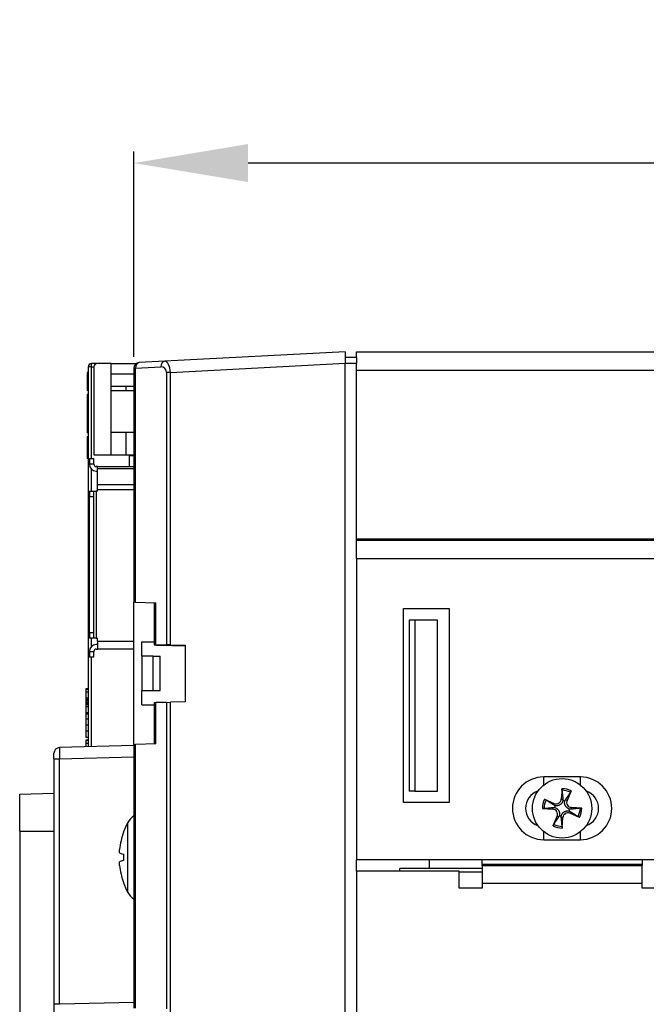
# Model space of a CAD drawing. Extents: x 2664 to 3343, y -1898 to 249.
# Tile 3 of 91: x 2907 to 2962, y -1812 to -1725. Entities that reach past the tile are written whole.
import ezdxf

# ---------------------------------------------------------------- set-up
doc = ezdxf.new("R2010")
doc.units = 0
doc.layers.get('0').update_dxf_attribs({"linetype": 'CONTINUOUS'})
doc.layers.get('DEFPOINTS').update_dxf_attribs({"color": 8, "linetype": 'CONTINUOUS'})
doc.layers.add('可見__ISO_', color=7, linetype='CONTINUOUS')
doc.layers.add('窄部可見__ISO_', color=7, linetype='CONTINUOUS')
doc.styles.add('DIMEMSIONS', font='isocp.shx', dxfattribs={"bigfont": 'chineset.shx'})
doc.dimstyles.new('ISO-25', dxfattribs={"dimtxt": 5, "dimasz": 5, "dimexe": 1, "dimexo": 1, "dimgap": 1, "dimtad": 1, "dimtxsty": 'DIMEMSIONS', "dimcen": 0, "dimclrd": 2, "dimclre": 2, "dimclrt": 2, "dimazin": 3, "dimtfac": 1, "dimtmove": 0, "dimatfit": 3})

# ---------------------------------------------------------------- blocks, each defined once
blk = doc.blocks.new('*D11')
at = {"color": 2}
for p, q in [((2916.826, -1754.93), (2916.826, -1736.948)), ((3114.826, -1753.486), (3114.826, -1736.948)), ((3104.826, -1737.948), (2926.826, -1737.948))]:
    blk.add_line(p, q, dxfattribs=at)
for points in [[(2926.826, -1736.281), (2926.826, -1739.614), (2916.826, -1737.948)], [(3104.826, -1736.281), (3104.826, -1739.614), (3114.826, -1737.948)]]:
    blk.add_solid(points, dxfattribs=at)
at = {"layer": 'DEFPOINTS', "color": 0}
for p in [(2916.826, -1737.948), (3114.826, -1754.486), (2916.826, -1755.93)]:
    blk.add_point(p, dxfattribs=at)
at = {"color": 2, "insert": (3015.826, -1731.948), "char_height": 10, "attachment_point": 5, "style": 'DIMEMSIONS'}
blk.add_mtext('198', dxfattribs=at)

msp = doc.modelspace()

# ---------------------------------------------------------------- linework, layer by layer
at = {"layer": '可見__ISO_'}
for p, q in [((2935.326, -1754.486), (2919.522, -1755.314)), ((2935.326, -1754.486), (2935.326, -1755.484)), ((2936.326, -1754.486), (3113.326, -1754.486)), ((2936.326, -1754.989), (2936.326, -1754.486)), ((2913.626, -1755.513), (2913.126, -1755.513)), ((2914.826, -1755.513), (2913.626, -1755.513)), ((2914.826, -1755.513), (2917.049, -1755.513)), ((2914.826, -1756.413), (2914.826, -1755.513)), ((2919.522, -1755.314), (2917.3, -1755.431)), ((2936.326, -1754.989), (2935.326, -1754.989)), ((2935.326, -1876.987), (2935.326, -1755.484)), ((2936.326, -1754.989), (2936.326, -1755.489)), ((2936.326, -1771.421), (2936.326, -1755.489)), ((2912.826, -1756.301), (2912.726, -1756.301)), ((2912.726, -1756.301), (2912.726, -1756.574)), ((2912.826, -1755.813), (2912.826, -1789.091)), ((2913.326, -1755.813), (2913.326, -1763.513)), ((2914.826, -1756.413), (2916.826, -1756.413)), ((2914.826, -1757.913), (2914.826, -1756.413)), ((2916.826, -1755.93), (2916.826, -1776.428)), ((2912.826, -1756.574), (2912.726, -1756.574)), ((2912.726, -1756.574), (2912.726, -1757.623)), ((2912.826, -1757.623), (2912.726, -1757.623)), ((2912.726, -1757.623), (2912.726, -1757.876)), ((2912.826, -1757.876), (2912.726, -1757.876)), ((2916.826, -1757.513), (2914.826, -1757.513)), ((2916.826, -1757.913), (2914.826, -1757.913)), ((2914.826, -1761.513), (2914.826, -1757.913)), ((2916.119, -1757.513), (2916.119, -1757.913)), ((2912.826, -1758.238), (2912.726, -1758.238)), ((2912.726, -1758.238), (2912.726, -1758.625)), ((2912.826, -1758.625), (2912.726, -1758.625)), ((2912.726, -1758.625), (2912.726, -1759.875)), ((2912.726, -1759.875), (2912.726, -1761.125)), ((2912.826, -1759.875), (2912.726, -1759.875)), ((2912.826, -1761.125), (2912.726, -1761.125)), ((2912.726, -1761.125), (2912.726, -1761.332)), ((2912.826, -1761.332), (2912.726, -1761.332)), ((2912.726, -1761.332), (2912.726, -1761.596)), ((2912.826, -1761.596), (2912.726, -1761.596)), ((2914.826, -1763.513), (2914.826, -1761.513)), ((2914.826, -1761.513), (2916.826, -1761.513)), ((2916.119, -1761.513), (2916.119, -1763.513)), ((2912.826, -1761.937), (2912.726, -1761.937)), ((2912.726, -1761.937), (2912.726, -1761.943)), ((2912.826, -1761.943), (2912.726, -1761.943)), ((2912.726, -1761.943), (2912.726, -1761.96)), ((2912.826, -1761.96), (2912.726, -1761.96)), ((2912.726, -1761.96), (2912.726, -1761.989)), ((2912.826, -1761.989), (2912.726, -1761.989)), ((2912.726, -1761.989), (2912.726, -1762.029)), ((2912.826, -1762.029), (2912.726, -1762.029)), ((2912.726, -1762.029), (2912.726, -1762.059)), ((2912.826, -1762.059), (2912.726, -1762.059)), ((2912.726, -1762.059), (2912.726, -1762.123)), ((2912.826, -1762.123), (2912.726, -1762.123)), ((2912.726, -1762.123), (2912.726, -1762.199)), ((2912.826, -1762.199), (2912.726, -1762.199)), ((2912.726, -1762.199), (2912.726, -1762.287)), ((2912.826, -1762.287), (2912.726, -1762.287)), ((2912.726, -1762.287), (2912.726, -1762.386)), ((2912.826, -1762.386), (2912.726, -1762.386)), ((2912.726, -1762.386), (2912.726, -1762.407)), ((2912.826, -1762.407), (2912.726, -1762.407)), ((2912.726, -1762.407), (2912.726, -1762.517)), ((2912.826, -1762.517), (2912.726, -1762.517)), ((2912.726, -1762.517), (2912.726, -1762.632)), ((2912.826, -1762.632), (2912.726, -1762.632)), ((2912.726, -1762.632), (2912.726, -1762.75)), ((2912.826, -1762.75), (2912.726, -1762.75)), ((2912.726, -1762.75), (2912.726, -1762.873)), ((2912.826, -1762.873), (2912.726, -1762.873)), ((2912.726, -1762.873), (2912.726, -1762.891)), ((2912.826, -1762.891), (2912.726, -1762.891)), ((2912.726, -1762.891), (2912.726, -1763.019)), ((2912.826, -1763.019), (2912.726, -1763.019)), ((2912.726, -1763.019), (2912.726, -1763.138)), ((2912.826, -1763.138), (2912.726, -1763.138)), ((2912.726, -1763.138), (2912.726, -1763.253)), ((2912.826, -1763.253), (2912.726, -1763.253)), ((2912.726, -1763.253), (2912.726, -1763.36)), ((2912.826, -1763.36), (2912.726, -1763.36)), ((2912.726, -1763.36), (2912.726, -1763.396)), ((2912.826, -1763.396), (2912.726, -1763.396)), ((2912.726, -1763.396), (2912.726, -1763.496)), ((2912.826, -1763.496), (2912.726, -1763.496)), ((2912.726, -1763.496), (2912.726, -1763.584)), ((2912.826, -1763.584), (2912.726, -1763.584)), ((2912.726, -1763.584), (2912.726, -1763.66)), ((2912.826, -1763.66), (2912.726, -1763.66)), ((2912.726, -1763.66), (2912.726, -1763.723)), ((2912.826, -1763.723), (2912.726, -1763.723)), ((2912.726, -1763.723), (2912.726, -1763.733)), ((2912.826, -1763.733), (2912.726, -1763.733)), ((2912.726, -1763.733), (2912.726, -1763.78)), ((2912.826, -1763.78), (2912.726, -1763.78)), ((2912.726, -1763.78), (2912.726, -1763.816)), ((2912.826, -1763.816), (2912.726, -1763.816)), ((2912.726, -1763.816), (2912.726, -1763.837)), ((2912.826, -1763.837), (2912.726, -1763.837)), ((2912.726, -1763.837), (2912.726, -1763.848)), ((2912.826, -1763.848), (2912.726, -1763.848)), ((2912.926, -1763.836), (2913.326, -1763.836)), ((2912.926, -1763.836), (2912.926, -1764.336)), ((2913.326, -1763.513), (2916.826, -1763.513)), ((2913.326, -1764.336), (2913.326, -1763.836)), ((2916.426, -1763.586), (2916.426, -1764.536)), ((2916.826, -1763.586), (2916.426, -1763.586)), ((2913.626, -1764.536), (2913.526, -1764.536)), ((2913.526, -1764.936), (2913.626, -1764.936)), ((2913.626, -1764.536), (2916.826, -1764.536)), ((2913.626, -1764.716), (2913.626, -1764.536)), ((2913.626, -1766.146), (2913.626, -1764.716)), ((2912.926, -1766.686), (2912.926, -1767.186)), ((2912.926, -1766.686), (2913.326, -1766.686)), ((2913.326, -1767.186), (2913.326, -1766.686)), ((2913.326, -1766.686), (2913.526, -1766.686)), ((2913.626, -1766.686), (2913.526, -1766.686)), ((2913.626, -1766.566), (2913.626, -1766.146)), ((2913.626, -1766.686), (2913.626, -1766.566)), ((2912.926, -1779.086), (2912.926, -1767.186)), ((2913.326, -1779.086), (2913.326, -1767.186)), ((2936.326, -1770.986), (3113.326, -1770.986)), ((2936.326, -1772.586), (2936.326, -1771.421)), ((2936.326, -1772.586), (2936.326, -1798.986)), ((2916.826, -1788.883), (2916.826, -1776.428)), ((2916.963, -1776.431), (2916.826, -1776.428)), ((2916.963, -1776.431), (2918.736, -1776.478)), ((2918.599, -1776.474), (2918.599, -1780.16)), ((2940.426, -1793.986), (2940.426, -1776.986)), ((2940.426, -1776.986), (2944.426, -1776.986)), ((2944.426, -1776.986), (2944.426, -1793.986)), ((2941.426, -1777.986), (2940.926, -1777.986)), ((2940.926, -1777.986), (2940.926, -1792.986)), ((2941.426, -1777.986), (2941.426, -1792.986)), ((2943.426, -1777.986), (2941.426, -1777.986)), ((2943.426, -1792.986), (2943.426, -1777.986)), ((2912.926, -1779.086), (2912.926, -1779.586)), ((2913.326, -1779.586), (2912.926, -1779.586)), ((2913.326, -1779.586), (2913.326, -1779.086)), ((2913.526, -1779.586), (2913.326, -1779.586)), ((2913.526, -1779.586), (2913.626, -1779.586)), ((2913.626, -1779.836), (2913.626, -1779.586)), ((2913.626, -1780.136), (2913.526, -1780.136)), ((2913.526, -1780.536), (2913.626, -1780.536)), ((2913.626, -1779.836), (2913.626, -1780.536)), ((2916.826, -1780.536), (2913.626, -1780.536)), ((2917.526, -1779.905), (2918.599, -1779.905)), ((2917.526, -1781.155), (2917.526, -1779.905)), ((2918.736, -1780.155), (2919.685, -1780.155)), ((2919.086, -1780.185), (2921.326, -1780.246)), ((2920.021, -1780.16), (2921.326, -1780.193)), ((2921.326, -1780.193), (2921.326, -1785.155)), ((2912.926, -1780.736), (2912.926, -1781.236)), ((2913.326, -1781.236), (2912.926, -1781.236)), ((2913.326, -1781.236), (2913.326, -1780.736)), ((2918.526, -1781.155), (2917.526, -1781.155)), ((2917.526, -1781.155), (2917.526, -1784.155)), ((2918.526, -1784.155), (2918.526, -1781.155)), ((2918.526, -1781.155), (2919.126, -1781.155)), ((2919.126, -1784.155), (2919.126, -1781.155)), ((2912.826, -1784.008), (2912.626, -1784.008)), ((2912.626, -1784.008), (2912.626, -1784.018)), ((2912.826, -1784.018), (2912.626, -1784.018)), ((2912.626, -1784.018), (2912.626, -1784.05)), ((2912.826, -1784.05), (2912.626, -1784.05)), ((2912.626, -1784.05), (2912.626, -1784.07)), ((2912.626, -1784.07), (2912.626, -1784.306)), ((2912.826, -1784.306), (2912.626, -1784.306)), ((2912.626, -1784.306), (2912.626, -1784.845)), ((2912.826, -1784.845), (2912.626, -1784.845)), ((2912.626, -1784.845), (2912.626, -1784.93)), ((2912.826, -1784.93), (2912.626, -1784.93)), ((2912.626, -1784.93), (2912.626, -1785.05)), ((2917.526, -1784.155), (2918.526, -1784.155)), ((2917.526, -1785.405), (2917.526, -1784.155)), ((2918.526, -1784.155), (2919.126, -1784.155)), ((2912.826, -1785.05), (2912.626, -1785.05)), ((2912.626, -1785.05), (2912.626, -1785.171)), ((2912.826, -1785.171), (2912.626, -1785.171)), ((2912.626, -1785.171), (2912.626, -1785.265)), ((2912.826, -1785.265), (2912.626, -1785.265)), ((2912.626, -1785.265), (2912.626, -1785.278)), ((2912.826, -1785.278), (2912.626, -1785.278)), ((2912.626, -1785.278), (2912.626, -1785.319)), ((2912.826, -1785.319), (2912.626, -1785.319)), ((2912.626, -1785.319), (2912.626, -1785.364)), ((2912.826, -1785.364), (2912.626, -1785.364)), ((2912.626, -1785.364), (2912.626, -1785.412)), ((2912.826, -1785.412), (2912.626, -1785.412)), ((2912.626, -1785.412), (2912.626, -1785.583)), ((2912.826, -1785.583), (2912.626, -1785.583)), ((2912.626, -1785.583), (2912.626, -1786.124)), ((2917.526, -1785.405), (2918.599, -1785.405)), ((2918.599, -1785.227), (2918.736, -1785.223)), ((2918.599, -1785.227), (2918.599, -1788.837)), ((2919.685, -1785.198), (2918.736, -1785.223)), ((2919.685, -1785.198), (2920.021, -1785.19)), ((2921.326, -1785.155), (2920.021, -1785.19)), ((2912.826, -1786.124), (2912.626, -1786.124)), ((2912.626, -1786.124), (2912.626, -1786.187)), ((2912.826, -1786.187), (2912.626, -1786.187)), ((2912.626, -1786.187), (2912.626, -1786.244)), ((2912.626, -1786.244), (2912.626, -1786.661)), ((2912.826, -1786.244), (2912.626, -1786.244)), ((2912.826, -1786.661), (2912.626, -1786.661)), ((2912.626, -1786.661), (2912.626, -1787.2)), ((2912.826, -1787.2), (2912.626, -1787.2)), ((2912.626, -1787.2), (2912.626, -1787.735)), ((2912.826, -1787.735), (2912.626, -1787.735)), ((2912.626, -1787.735), (2912.626, -1788.274)), ((2912.826, -1788.274), (2912.626, -1788.274)), ((2916.826, -1788.986), (2910.313, -1789.156)), ((2912.826, -1788.502), (2912.626, -1788.502)), ((2912.626, -1788.502), (2912.626, -1788.511)), ((2912.826, -1788.511), (2912.626, -1788.511)), ((2912.626, -1788.511), (2912.626, -1788.542)), ((2912.826, -1788.542), (2912.626, -1788.542)), ((2912.626, -1788.542), (2912.626, -1788.554)), ((2912.826, -1788.554), (2912.626, -1788.554)), ((2912.626, -1788.554), (2912.626, -1788.799)), ((2912.826, -1788.799), (2912.626, -1788.799)), ((2912.626, -1788.799), (2912.626, -1789.096)), ((2916.826, -1788.883), (2916.963, -1788.88)), ((2916.826, -1788.883), (2916.826, -1811.986)), ((2918.736, -1788.833), (2916.963, -1788.88)), ((2909.826, -1790.156), (2909.826, -1789.656)), ((2909.826, -1790.156), (2909.826, -1811.657)), ((2955.926, -1791.736), (2952.726, -1791.736)), ((2906.826, -1793.247), (2909.826, -1793.142)), ((2906.826, -1796.485), (2906.826, -1793.247)), ((2941.426, -1792.986), (2940.926, -1792.986)), ((2941.426, -1792.986), (2943.426, -1792.986)), ((2954.319, -1792.763), (2954.254, -1793.676)), ((2955.118, -1792.956), (2954.759, -1793.798)), ((2944.426, -1793.986), (2940.426, -1793.986)), ((2952.796, -1793.694), (2953.638, -1794.053)), ((2956.049, -1794.478), (2955.135, -1794.414)), ((2952.603, -1794.493), (2953.517, -1794.557)), ((2953.534, -1796.016), (2953.893, -1795.174)), ((2954.334, -1796.209), (2954.398, -1795.295)), ((2955.856, -1795.278), (2955.014, -1794.918)), ((2906.826, -1796.485), (2906.826, -1826.512)), ((2952.726, -1797.236), (2955.926, -1797.236)), ((2915.912, -1798.503), (2915.912, -1799.068)), ((2936.326, -1799.986), (2936.326, -1798.986)), ((3114.826, -1798.986), (2936.326, -1798.986)), ((2942.705, -1799.767), (2942.705, -1798.986)), ((2947.326, -1799.386), (2947.326, -1798.986)), ((2947.326, -1799.486), (2947.326, -1799.386)), ((2947.326, -1799.486), (2947.326, -1801.086)), ((2947.326, -1799.486), (2961.326, -1799.486)), ((2961.326, -1798.986), (2961.326, -1799.386)), ((2961.326, -1799.386), (2961.326, -1799.486)), ((2961.326, -1801.086), (2961.326, -1799.486)), ((2945.326, -1799.986), (2936.326, -1799.986)), ((2936.326, -1799.986), (2936.326, -1859.886)), ((2947.326, -1799.767), (2940.103, -1799.767)), ((2940.103, -1799.986), (2940.103, -1799.767)), ((2945.326, -1801.486), (2945.326, -1799.986)), ((2947.326, -1800.067), (2945.326, -1800.067)), ((2947.326, -1801.086), (2947.326, -1801.486)), ((2961.326, -1801.486), (2961.326, -1801.086)), ((2947.326, -1801.486), (2945.326, -1801.486)), ((2963.326, -1801.486), (2961.326, -1801.486)), ((2909.826, -1811.657), (2909.826, -1812.656))]:
    msp.add_line(p, q, dxfattribs=at)
at = {"layer": '可見__ISO_', "flags": 128}
for points in [[(2954.316, -1792.904), (2954.316, -1792.901), (2954.316, -1792.897), (2954.315, -1792.893), (2954.315, -1792.889), (2954.315, -1792.884), (2954.315, -1792.879), (2954.315, -1792.875), (2954.315, -1792.869), (2954.315, -1792.864), (2954.315, -1792.858), (2954.315, -1792.852), (2954.315, -1792.846), (2954.315, -1792.839), (2954.315, -1792.833), (2954.315, -1792.827), (2954.315, -1792.82), (2954.316, -1792.813), (2954.316, -1792.806), (2954.316, -1792.799), (2954.317, -1792.792), (2954.317, -1792.785), (2954.318, -1792.777), (2954.318, -1792.77), (2954.319, -1792.763)], [(2954.316, -1792.904), (2954.321, -1792.95), (2954.326, -1792.993), (2954.33, -1793.036), (2954.334, -1793.077), (2954.339, -1793.116), (2954.343, -1793.155), (2954.347, -1793.192), (2954.35, -1793.228), (2954.354, -1793.263), (2954.358, -1793.297), (2954.361, -1793.33), (2954.365, -1793.362), (2954.368, -1793.393), (2954.371, -1793.424), (2954.374, -1793.453), (2954.377, -1793.482), (2954.38, -1793.51), (2954.383, -1793.537), (2954.386, -1793.564), (2954.388, -1793.589), (2954.391, -1793.615), (2954.394, -1793.639), (2954.396, -1793.663), (2954.398, -1793.687)], [(2954.626, -1793.741), (2954.639, -1793.722), (2954.652, -1793.701), (2954.665, -1793.681), (2954.679, -1793.66), (2954.693, -1793.638), (2954.708, -1793.615), (2954.723, -1793.592), (2954.738, -1793.569), (2954.754, -1793.545), (2954.77, -1793.52), (2954.787, -1793.494), (2954.804, -1793.468), (2954.822, -1793.441), (2954.84, -1793.413), (2954.858, -1793.385), (2954.878, -1793.355), (2954.898, -1793.325), (2954.918, -1793.293), (2954.939, -1793.261), (2954.961, -1793.228), (2954.983, -1793.193), (2955.007, -1793.158), (2955.031, -1793.121), (2955.056, -1793.083)], [(2955.118, -1792.956), (2955.115, -1792.962), (2955.112, -1792.969), (2955.11, -1792.976), (2955.107, -1792.982), (2955.104, -1792.989), (2955.101, -1792.996), (2955.098, -1793.002), (2955.095, -1793.008), (2955.092, -1793.014), (2955.089, -1793.02), (2955.087, -1793.026), (2955.084, -1793.031), (2955.081, -1793.037), (2955.078, -1793.042), (2955.076, -1793.048), (2955.073, -1793.052), (2955.071, -1793.057), (2955.068, -1793.061), (2955.066, -1793.065), (2955.064, -1793.069), (2955.062, -1793.073), (2955.06, -1793.077), (2955.058, -1793.08), (2955.056, -1793.083)], [(2952.745, -1794.496), (2952.79, -1794.491), (2952.834, -1794.486), (2952.876, -1794.482), (2952.917, -1794.477), (2952.956, -1794.473), (2952.995, -1794.469), (2953.032, -1794.465), (2953.068, -1794.461), (2953.103, -1794.458), (2953.137, -1794.454), (2953.17, -1794.451), (2953.202, -1794.447), (2953.234, -1794.444), (2953.264, -1794.441), (2953.293, -1794.438), (2953.322, -1794.435), (2953.35, -1794.432), (2953.377, -1794.429), (2953.404, -1794.426), (2953.43, -1794.423), (2953.455, -1794.421), (2953.479, -1794.418), (2953.503, -1794.416), (2953.527, -1794.413)], [(2952.796, -1793.694), (2952.803, -1793.696), (2952.809, -1793.699), (2952.816, -1793.702), (2952.823, -1793.705), (2952.829, -1793.708), (2952.836, -1793.711), (2952.842, -1793.714), (2952.848, -1793.717), (2952.854, -1793.72), (2952.86, -1793.722), (2952.866, -1793.725), (2952.871, -1793.728), (2952.877, -1793.731), (2952.883, -1793.734), (2952.888, -1793.736), (2952.893, -1793.739), (2952.897, -1793.741), (2952.901, -1793.743), (2952.905, -1793.746), (2952.909, -1793.748), (2952.913, -1793.75), (2952.917, -1793.752), (2952.92, -1793.754), (2952.923, -1793.756)], [(2953.582, -1794.186), (2953.562, -1794.173), (2953.542, -1794.16), (2953.521, -1794.146), (2953.5, -1794.133), (2953.478, -1794.118), (2953.456, -1794.104), (2953.433, -1794.089), (2953.409, -1794.074), (2953.385, -1794.058), (2953.36, -1794.042), (2953.335, -1794.025), (2953.308, -1794.008), (2953.281, -1793.99), (2953.254, -1793.972), (2953.225, -1793.953), (2953.195, -1793.934), (2953.165, -1793.914), (2953.134, -1793.894), (2953.101, -1793.873), (2953.068, -1793.851), (2953.034, -1793.828), (2952.998, -1793.805), (2952.961, -1793.781), (2952.923, -1793.756)], [(2953.527, -1794.413), (2953.533, -1794.413), (2953.539, -1794.412), (2953.545, -1794.412), (2953.551, -1794.411), (2953.556, -1794.411), (2953.562, -1794.411), (2953.568, -1794.411), (2953.574, -1794.41), (2953.58, -1794.41), (2953.586, -1794.41), (2953.592, -1794.41), (2953.597, -1794.41), (2953.603, -1794.41), (2953.609, -1794.41), (2953.615, -1794.411), (2953.62, -1794.411), (2953.626, -1794.411), (2953.632, -1794.412), (2953.637, -1794.412), (2953.643, -1794.412), (2953.649, -1794.413), (2953.654, -1794.413), (2953.66, -1794.414), (2953.665, -1794.415)], [(2953.706, -1794.248), (2953.7, -1794.246), (2953.695, -1794.244), (2953.69, -1794.242), (2953.685, -1794.24), (2953.68, -1794.238), (2953.674, -1794.235), (2953.669, -1794.233), (2953.664, -1794.231), (2953.659, -1794.228), (2953.653, -1794.226), (2953.648, -1794.224), (2953.643, -1794.221), (2953.638, -1794.218), (2953.633, -1794.216), (2953.628, -1794.213), (2953.622, -1794.21), (2953.617, -1794.207), (2953.612, -1794.204), (2953.607, -1794.202), (2953.602, -1794.199), (2953.597, -1794.195), (2953.592, -1794.192), (2953.587, -1794.189), (2953.582, -1794.186)], [(2953.665, -1794.415), (2953.7, -1794.425), (2953.735, -1794.437), (2953.769, -1794.452), (2953.802, -1794.468), (2953.834, -1794.487), (2953.865, -1794.507), (2953.894, -1794.53), (2953.923, -1794.555), (2953.949, -1794.581), (2953.975, -1794.61), (2953.998, -1794.64), (2954.02, -1794.673), (2954.039, -1794.707), (2954.056, -1794.742), (2954.07, -1794.777), (2954.081, -1794.813), (2954.09, -1794.85), (2954.097, -1794.886), (2954.101, -1794.923), (2954.103, -1794.96), (2954.102, -1794.997), (2954.1, -1795.034), (2954.095, -1795.07), (2954.088, -1795.106)], [(2954.397, -1793.825), (2954.387, -1793.86), (2954.375, -1793.895), (2954.36, -1793.929), (2954.344, -1793.962), (2954.325, -1793.994), (2954.304, -1794.025), (2954.282, -1794.054), (2954.257, -1794.083), (2954.231, -1794.109), (2954.202, -1794.134), (2954.172, -1794.158), (2954.139, -1794.18), (2954.105, -1794.199), (2954.07, -1794.215), (2954.034, -1794.229), (2953.998, -1794.241), (2953.962, -1794.25), (2953.925, -1794.256), (2953.888, -1794.261), (2953.851, -1794.263), (2953.814, -1794.262), (2953.778, -1794.26), (2953.741, -1794.255), (2953.706, -1794.248)], [(2954.398, -1793.687), (2954.399, -1793.693), (2954.4, -1793.698), (2954.4, -1793.704), (2954.4, -1793.71), (2954.401, -1793.716), (2954.401, -1793.722), (2954.401, -1793.728), (2954.401, -1793.734), (2954.402, -1793.74), (2954.402, -1793.746), (2954.402, -1793.751), (2954.402, -1793.757), (2954.402, -1793.763), (2954.401, -1793.769), (2954.401, -1793.775), (2954.401, -1793.78), (2954.401, -1793.786), (2954.4, -1793.792), (2954.4, -1793.797), (2954.399, -1793.803), (2954.399, -1793.809), (2954.398, -1793.814), (2954.398, -1793.82), (2954.397, -1793.825)], [(2954.987, -1794.557), (2954.952, -1794.547), (2954.917, -1794.534), (2954.883, -1794.52), (2954.85, -1794.503), (2954.818, -1794.485), (2954.787, -1794.464), (2954.758, -1794.442), (2954.729, -1794.417), (2954.703, -1794.391), (2954.677, -1794.362), (2954.654, -1794.331), (2954.632, -1794.299), (2954.613, -1794.264), (2954.596, -1794.23), (2954.582, -1794.194), (2954.571, -1794.158), (2954.562, -1794.122), (2954.555, -1794.085), (2954.551, -1794.048), (2954.549, -1794.011), (2954.55, -1793.974), (2954.552, -1793.937), (2954.557, -1793.901), (2954.564, -1793.865)], [(2954.564, -1793.865), (2954.566, -1793.86), (2954.568, -1793.855), (2954.57, -1793.85), (2954.572, -1793.845), (2954.574, -1793.839), (2954.576, -1793.834), (2954.579, -1793.829), (2954.581, -1793.824), (2954.583, -1793.818), (2954.586, -1793.813), (2954.588, -1793.808), (2954.591, -1793.803), (2954.593, -1793.798), (2954.596, -1793.793), (2954.599, -1793.787), (2954.602, -1793.782), (2954.604, -1793.777), (2954.607, -1793.772), (2954.61, -1793.767), (2954.613, -1793.762), (2954.616, -1793.757), (2954.62, -1793.752), (2954.623, -1793.746), (2954.626, -1793.741)], [(2952.745, -1794.496), (2952.741, -1794.496), (2952.737, -1794.496), (2952.733, -1794.496), (2952.729, -1794.497), (2952.724, -1794.497), (2952.72, -1794.497), (2952.715, -1794.497), (2952.71, -1794.497), (2952.704, -1794.497), (2952.698, -1794.497), (2952.692, -1794.497), (2952.686, -1794.497), (2952.68, -1794.497), (2952.673, -1794.497), (2952.667, -1794.497), (2952.66, -1794.496), (2952.654, -1794.496), (2952.647, -1794.496), (2952.639, -1794.495), (2952.632, -1794.495), (2952.625, -1794.495), (2952.617, -1794.494), (2952.61, -1794.494), (2952.603, -1794.493)], [(2954.026, -1795.23), (2954.013, -1795.25), (2954, -1795.27), (2953.987, -1795.291), (2953.973, -1795.312), (2953.959, -1795.334), (2953.944, -1795.356), (2953.929, -1795.379), (2953.914, -1795.403), (2953.898, -1795.427), (2953.882, -1795.452), (2953.865, -1795.477), (2953.848, -1795.503), (2953.83, -1795.531), (2953.812, -1795.558), (2953.794, -1795.587), (2953.774, -1795.616), (2953.754, -1795.647), (2953.734, -1795.678), (2953.713, -1795.71), (2953.691, -1795.744), (2953.669, -1795.778), (2953.645, -1795.814), (2953.621, -1795.851), (2953.596, -1795.889)], [(2954.088, -1795.106), (2954.086, -1795.111), (2954.084, -1795.117), (2954.082, -1795.122), (2954.08, -1795.127), (2954.078, -1795.132), (2954.076, -1795.138), (2954.073, -1795.143), (2954.071, -1795.148), (2954.069, -1795.153), (2954.066, -1795.158), (2954.064, -1795.164), (2954.061, -1795.169), (2954.059, -1795.174), (2954.056, -1795.179), (2954.053, -1795.184), (2954.05, -1795.189), (2954.048, -1795.195), (2954.045, -1795.2), (2954.042, -1795.205), (2954.039, -1795.21), (2954.036, -1795.215), (2954.033, -1795.22), (2954.029, -1795.225), (2954.026, -1795.23)], [(2954.254, -1795.285), (2954.253, -1795.279), (2954.252, -1795.273), (2954.252, -1795.267), (2954.252, -1795.261), (2954.251, -1795.255), (2954.251, -1795.249), (2954.251, -1795.244), (2954.251, -1795.238), (2954.25, -1795.232), (2954.25, -1795.226), (2954.25, -1795.22), (2954.25, -1795.214), (2954.25, -1795.209), (2954.251, -1795.203), (2954.251, -1795.197), (2954.251, -1795.191), (2954.251, -1795.186), (2954.252, -1795.18), (2954.252, -1795.174), (2954.253, -1795.169), (2954.253, -1795.163), (2954.254, -1795.158), (2954.254, -1795.152), (2954.255, -1795.146)], [(2954.336, -1796.067), (2954.331, -1796.022), (2954.326, -1795.978), (2954.322, -1795.936), (2954.318, -1795.895), (2954.313, -1795.855), (2954.309, -1795.817), (2954.305, -1795.78), (2954.302, -1795.744), (2954.298, -1795.709), (2954.294, -1795.675), (2954.291, -1795.642), (2954.287, -1795.609), (2954.284, -1795.578), (2954.281, -1795.548), (2954.278, -1795.518), (2954.275, -1795.49), (2954.272, -1795.462), (2954.269, -1795.435), (2954.266, -1795.408), (2954.264, -1795.382), (2954.261, -1795.357), (2954.259, -1795.332), (2954.256, -1795.308), (2954.254, -1795.285)], [(2954.255, -1795.146), (2954.265, -1795.111), (2954.277, -1795.077), (2954.292, -1795.043), (2954.308, -1795.01), (2954.327, -1794.978), (2954.348, -1794.947), (2954.37, -1794.917), (2954.395, -1794.889), (2954.421, -1794.862), (2954.45, -1794.837), (2954.48, -1794.814), (2954.513, -1794.792), (2954.547, -1794.773), (2954.582, -1794.756), (2954.618, -1794.742), (2954.654, -1794.731), (2954.69, -1794.722), (2954.727, -1794.715), (2954.764, -1794.711), (2954.801, -1794.709), (2954.838, -1794.709), (2954.874, -1794.712), (2954.911, -1794.717), (2954.946, -1794.724)], [(2954.946, -1794.724), (2954.952, -1794.726), (2954.957, -1794.728), (2954.962, -1794.73), (2954.967, -1794.732), (2954.973, -1794.734), (2954.978, -1794.736), (2954.983, -1794.738), (2954.988, -1794.741), (2954.993, -1794.743), (2954.999, -1794.746), (2955.004, -1794.748), (2955.009, -1794.751), (2955.014, -1794.753), (2955.019, -1794.756), (2955.024, -1794.759), (2955.03, -1794.761), (2955.035, -1794.764), (2955.04, -1794.767), (2955.045, -1794.77), (2955.05, -1794.773), (2955.055, -1794.776), (2955.06, -1794.779), (2955.065, -1794.782), (2955.07, -1794.786)], [(2955.125, -1794.558), (2955.119, -1794.559), (2955.113, -1794.559), (2955.107, -1794.56), (2955.101, -1794.56), (2955.096, -1794.561), (2955.09, -1794.561), (2955.084, -1794.561), (2955.078, -1794.561), (2955.072, -1794.561), (2955.066, -1794.561), (2955.06, -1794.561), (2955.055, -1794.561), (2955.049, -1794.561), (2955.043, -1794.561), (2955.037, -1794.561), (2955.032, -1794.561), (2955.026, -1794.56), (2955.02, -1794.56), (2955.015, -1794.56), (2955.009, -1794.559), (2955.003, -1794.559), (2954.998, -1794.558), (2954.992, -1794.558), (2954.987, -1794.557)], [(2955.07, -1794.786), (2955.09, -1794.799), (2955.11, -1794.812), (2955.131, -1794.825), (2955.152, -1794.839), (2955.174, -1794.853), (2955.196, -1794.868), (2955.219, -1794.883), (2955.243, -1794.898), (2955.267, -1794.914), (2955.292, -1794.93), (2955.317, -1794.947), (2955.344, -1794.964), (2955.371, -1794.981), (2955.399, -1795), (2955.427, -1795.018), (2955.457, -1795.037), (2955.487, -1795.057), (2955.518, -1795.078), (2955.551, -1795.099), (2955.584, -1795.121), (2955.619, -1795.143), (2955.654, -1795.166), (2955.691, -1795.191), (2955.729, -1795.215)], [(2955.907, -1794.476), (2955.862, -1794.481), (2955.818, -1794.485), (2955.776, -1794.49), (2955.735, -1794.494), (2955.696, -1794.498), (2955.657, -1794.503), (2955.62, -1794.506), (2955.584, -1794.51), (2955.549, -1794.514), (2955.515, -1794.518), (2955.482, -1794.521), (2955.45, -1794.524), (2955.419, -1794.528), (2955.388, -1794.531), (2955.359, -1794.534), (2955.33, -1794.537), (2955.302, -1794.54), (2955.275, -1794.543), (2955.248, -1794.545), (2955.222, -1794.548), (2955.197, -1794.551), (2955.173, -1794.553), (2955.149, -1794.556), (2955.125, -1794.558)], [(2955.856, -1795.278), (2955.849, -1795.275), (2955.843, -1795.272), (2955.836, -1795.269), (2955.829, -1795.266), (2955.823, -1795.263), (2955.816, -1795.26), (2955.81, -1795.257), (2955.804, -1795.255), (2955.798, -1795.252), (2955.792, -1795.249), (2955.786, -1795.246), (2955.781, -1795.244), (2955.775, -1795.241), (2955.769, -1795.238), (2955.764, -1795.235), (2955.759, -1795.233), (2955.755, -1795.23), (2955.751, -1795.228), (2955.747, -1795.226), (2955.743, -1795.224), (2955.739, -1795.221), (2955.735, -1795.219), (2955.732, -1795.217), (2955.729, -1795.215)], [(2955.907, -1794.476), (2955.911, -1794.476), (2955.915, -1794.475), (2955.919, -1794.475), (2955.923, -1794.475), (2955.928, -1794.475), (2955.932, -1794.475), (2955.937, -1794.475), (2955.942, -1794.474), (2955.948, -1794.474), (2955.954, -1794.474), (2955.96, -1794.474), (2955.966, -1794.475), (2955.972, -1794.475), (2955.979, -1794.475), (2955.985, -1794.475), (2955.992, -1794.475), (2955.998, -1794.475), (2956.005, -1794.476), (2956.013, -1794.476), (2956.02, -1794.477), (2956.027, -1794.477), (2956.035, -1794.477), (2956.042, -1794.478), (2956.049, -1794.478)], [(2953.534, -1796.016), (2953.537, -1796.009), (2953.54, -1796.003), (2953.542, -1795.996), (2953.545, -1795.989), (2953.548, -1795.983), (2953.551, -1795.976), (2953.554, -1795.97), (2953.557, -1795.963), (2953.56, -1795.958), (2953.563, -1795.952), (2953.566, -1795.946), (2953.568, -1795.94), (2953.571, -1795.935), (2953.574, -1795.929), (2953.576, -1795.924), (2953.579, -1795.919), (2953.581, -1795.915), (2953.584, -1795.91), (2953.586, -1795.906), (2953.588, -1795.902), (2953.59, -1795.899), (2953.593, -1795.895), (2953.595, -1795.892), (2953.596, -1795.889)], [(2954.336, -1796.067), (2954.336, -1796.071), (2954.336, -1796.074), (2954.337, -1796.079), (2954.337, -1796.083), (2954.337, -1796.087), (2954.337, -1796.092), (2954.337, -1796.097), (2954.337, -1796.102), (2954.337, -1796.108), (2954.337, -1796.113), (2954.337, -1796.12), (2954.337, -1796.126), (2954.337, -1796.132), (2954.337, -1796.139), (2954.337, -1796.145), (2954.337, -1796.151), (2954.336, -1796.158), (2954.336, -1796.165), (2954.336, -1796.172), (2954.335, -1796.18), (2954.335, -1796.187), (2954.334, -1796.194), (2954.334, -1796.202), (2954.334, -1796.209)], [(2915.576, -1798.398), (2915.574, -1798.396), (2915.572, -1798.393), (2915.57, -1798.389), (2915.569, -1798.384), (2915.567, -1798.377), (2915.566, -1798.369), (2915.565, -1798.36), (2915.564, -1798.35), (2915.563, -1798.339), (2915.563, -1798.327), (2915.563, -1798.314), (2915.562, -1798.3), (2915.562, -1798.286), (2915.563, -1798.271), (2915.563, -1798.255), (2915.564, -1798.238), (2915.565, -1798.22), (2915.566, -1798.201), (2915.567, -1798.182), (2915.568, -1798.163), (2915.57, -1798.143), (2915.572, -1798.123), (2915.574, -1798.103), (2915.576, -1798.083)], [(2915.576, -1799.489), (2915.574, -1799.469), (2915.572, -1799.449), (2915.57, -1799.43), (2915.569, -1799.41), (2915.567, -1799.391), (2915.566, -1799.372), (2915.565, -1799.353), (2915.564, -1799.335), (2915.563, -1799.318), (2915.563, -1799.301), (2915.563, -1799.286), (2915.562, -1799.271), (2915.562, -1799.258), (2915.563, -1799.245), (2915.563, -1799.233), (2915.564, -1799.222), (2915.565, -1799.212), (2915.566, -1799.203), (2915.567, -1799.195), (2915.568, -1799.188), (2915.57, -1799.183), (2915.572, -1799.179), (2915.574, -1799.176), (2915.576, -1799.174)]]:
    msp.add_lwpolyline(points, dxfattribs=at)
at = {"layer": '可見__ISO_'}
msp.add_circle((2954.326, -1794.486), 2.6, dxfattribs=at)
for centre, radius, start, end in [((2913.126, -1755.813), 0.3, 90, 180), ((2913.626, -1755.813), 0.3, 90, 180), ((2917.326, -1755.93), 0.5, 93, 180), ((2913.526, -1764.336), 0.6, 180, 270), ((2913.526, -1764.336), 0.2, 180, 270), ((2913.526, -1780.736), 0.6, 90, 180), ((2913.526, -1780.736), 0.2, 90, 180), ((2910.326, -1789.656), 0.5, 91.5, 180), ((2952.726, -1794.486), 2.75, 90, 270), ((2955.926, -1794.486), 2.75, 270, 90), ((2952.726, -1794.486), 1.6, 108.68182, 251.31818), ((2955.926, -1794.486), 1.6, 288.68182, 71.31818), ((2953.812, -1793.645), 0.443, 246.88684, 355.98989), ((2954.326, -1794.486), 0.664, 159.01989, 173.85684), ((2954.326, -1794.486), 0.664, 69.01989, 83.85684), ((2955.166, -1793.972), 0.443, 156.88684, 265.98989), ((2917.707, -1796.472), 1.6, 123.38896, 151.82727), ((2953.486, -1795), 0.443, 336.88684, 85.98989), ((2954.326, -1794.486), 0.664, 249.01989, 263.85684), ((2954.84, -1795.326), 0.443, 66.88684, 175.98989), ((2954.326, -1794.486), 0.664, 339.01989, 353.85684), ((2922.026, -1798.786), 6.5, 151.82727, 159.96039), ((2916.037, -1796.601), 0.125, 159.96039, 178.18517), ((2916.037, -1800.97), 0.125, 181.81483, 200.03961), ((2922.026, -1798.786), 6.5, 200.03961, 208.17273), ((2917.707, -1801.099), 1.6, 208.17273, 236.61104)]:
    msp.add_arc(centre, radius, start, end, dxfattribs=at)
for centre, major_axis, ratio, start_param, end_param in [((2919.099, -1780.173), (0.5, -0.013), 0.024832, 2.383025, 4.68686), ((2920.047, -1780.173), (0.5, -0.013), 0.024832, 1.623807, 2.383025), ((2922.014, -1798.793), (-3.283, 5.608), 0.994887, 0.694859, 0.933843), ((2922.014, -1798.925), (-6.474, 0.567), 0.051018, 0.109598, 0.348583), ((2922.014, -1798.646), (-6.474, -0.567), 0.051018, 5.934603, 6.173587), ((2922.014, -1798.779), (3.283, 5.608), 0.994887, 2.207749, 2.446734)]:
    msp.add_ellipse(centre, major_axis=major_axis, ratio=ratio, start_param=start_param, end_param=end_param, dxfattribs=at)
at = {"layer": '窄部可見__ISO_'}
for p, q in [((2913.126, -1755.813), (2913.126, -1755.513)), ((2920.021, -1756.287), (2935.326, -1755.484)), ((2935.326, -1755.489), (2936.326, -1755.489)), ((2913.126, -1755.813), (2912.826, -1755.813)), ((2913.126, -1763.836), (2913.126, -1755.813)), ((2913.126, -1755.813), (2913.326, -1755.813)), ((2916.963, -1755.93), (2916.826, -1755.93)), ((2916.963, -1755.93), (2919.186, -1755.813)), ((2916.963, -1776.431), (2916.963, -1755.93)), ((2919.685, -1756.287), (2919.685, -1780.155)), ((2920.021, -1756.287), (2919.685, -1756.287)), ((2920.021, -1780.16), (2920.021, -1756.287)), ((2936.326, -1756.086), (3113.326, -1756.086)), ((2913.326, -1764.336), (2912.926, -1764.336)), ((2913.126, -1766.686), (2913.126, -1764.783)), ((2913.626, -1764.716), (2916.826, -1764.716)), ((2913.526, -1766.686), (2913.526, -1779.586)), ((2916.826, -1766.146), (2913.626, -1766.146)), ((2916.826, -1766.566), (2913.626, -1766.566)), ((2913.326, -1767.186), (2912.926, -1767.186)), ((2936.326, -1770.886), (3113.326, -1770.886)), ((2936.326, -1772.586), (3113.326, -1772.586)), ((2918.736, -1780.155), (2918.736, -1776.478)), ((2912.926, -1779.086), (2913.326, -1779.086)), ((2913.126, -1780.289), (2913.126, -1779.586)), ((2913.626, -1779.836), (2916.826, -1779.836)), ((2912.926, -1780.736), (2913.326, -1780.736)), ((2913.126, -1789.083), (2913.126, -1781.236)), ((2912.826, -1784.07), (2912.626, -1784.07)), ((2918.736, -1788.833), (2918.736, -1785.223)), ((2919.685, -1785.198), (2919.685, -1812.066)), ((2920.021, -1812.402), (2920.021, -1785.19)), ((2916.963, -1811.982), (2916.963, -1788.88)), ((2910.313, -1790.156), (2916.826, -1789.985)), ((2909.826, -1790.156), (2910.313, -1790.156)), ((2910.313, -1811.657), (2910.313, -1790.156)), ((2952.726, -1792.436), (2952.726, -1791.736)), ((2955.926, -1792.436), (2955.926, -1791.736)), ((2953.517, -1794.557), (2953.527, -1794.413)), ((2953.638, -1794.053), (2953.582, -1794.186)), ((2954.254, -1793.676), (2954.398, -1793.687)), ((2954.759, -1793.798), (2954.626, -1793.741)), ((2955.135, -1794.414), (2955.125, -1794.558)), ((2953.893, -1795.174), (2954.026, -1795.23)), ((2954.398, -1795.295), (2954.254, -1795.285)), ((2955.014, -1794.918), (2955.07, -1794.786)), ((2916.296, -1801.855), (2916.296, -1795.717)), ((2906.826, -1796.485), (2909.826, -1796.485)), ((2915.92, -1796.558), (2915.92, -1796.576)), ((2952.726, -1797.236), (2952.726, -1796.535)), ((2955.926, -1797.236), (2955.926, -1796.535)), ((2915.92, -1798.505), (2915.92, -1799.066)), ((2947.326, -1799.386), (2961.326, -1799.386)), ((2915.92, -1800.995), (2915.92, -1801.013)), ((2961.326, -1801.086), (2947.326, -1801.086)), ((2910.313, -1811.657), (2909.826, -1811.657)), ((2916.826, -1811.486), (2910.313, -1811.657))]:
    msp.add_line(p, q, dxfattribs=at)
for radius, start, end in [(1.581, 62.5235, 90.35323), (1.723, 62.62697, 90.24975), (1.723, 152.62697, 180.24975), (1.581, 152.5235, 180.35323), (1.581, 332.5235, 0.35323), (1.723, 332.62697, 0.24975), (1.723, 242.62697, 270.24975), (1.581, 242.5235, 270.35323)]:
    msp.add_arc((2954.326, -1794.486), radius, start, end, dxfattribs=at)
for centre, major_axis, ratio, start_param, end_param in [((2917.326, -1755.93), (-0.026, 0.499), 0.724903, 0, 1.532824), ((2919.549, -1755.813), (-0.026, 0.499), 0.724903, 0, 1.532824), ((2919.547, -1756.314), (-0.017, 1), 0.474087, 4.731994, 6.300052), ((2919.185, -1756.314), (-0.354, -0.373), 0.946369, 2.357564, 3.925621), ((2910.326, -1790.156), (-0.013, 1), 0.013082, 0.000171, 1.570282)]:
    msp.add_ellipse(centre, major_axis=major_axis, ratio=ratio, start_param=start_param, end_param=end_param, dxfattribs=at)

# ---------------------------------------------------------------- dimensions: what is measured, and where the dimension line sits
dim = msp.add_linear_dim(base=(2916.826, -1737.948), p1=(3114.826, -1754.486), p2=(2916.826, -1755.93), dimstyle='ISO-25', override={"dimtxt": 10, "dimasz": 10})
dim.commit()
dim.dimension.update_dxf_attribs({"geometry": '*D11', "text_midpoint": (3015.826, -1731.948)})

doc.saveas('drawing.dxf')
